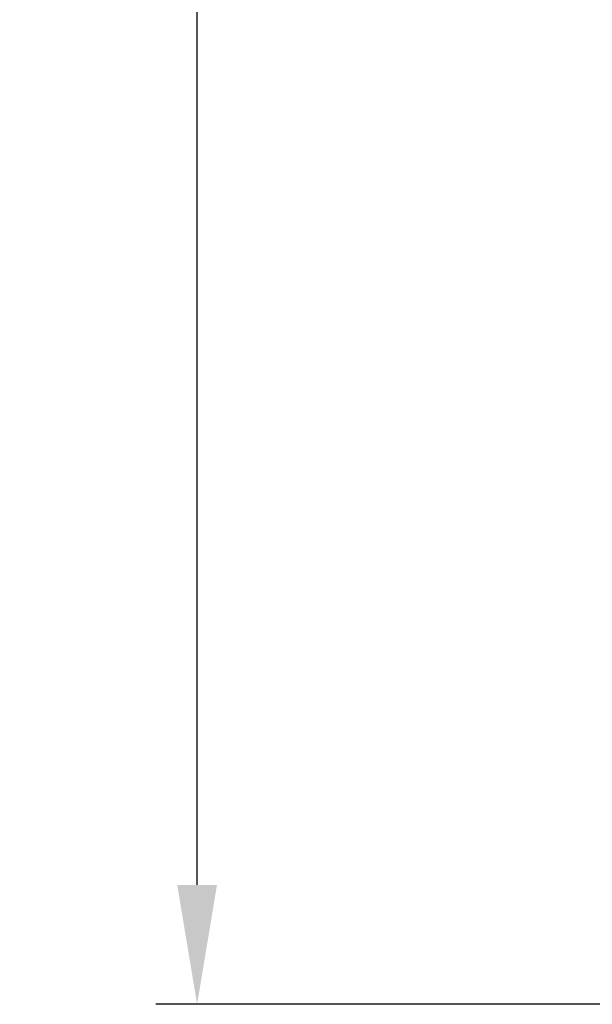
# Model space of a CAD drawing. Extents: x 897.4 to 914.4, y -8.5 to 2.5.
# Tile 71 of 102: x 905.2 to 906.1, y -2.5 to -1. Entities that reach past the tile are written whole.
import ezdxf

# ---------------------------------------------------------------- set-up
doc = ezdxf.new("R2010")
doc.units = 0
doc.header["$LTSCALE"] = 4
doc.header["$MEASUREMENT"] = 0
doc.layers.get('DEFPOINTS').update_dxf_attribs({"linetype": 'CONTINUOUS'})
doc.layers.add('DIMENSIONS', color=140, linetype='CONTINUOUS')
doc.styles.get("Standard").update_dxf_attribs({"font": 'romans.shx'})
doc.dimstyles.get("Standard").update_dxf_attribs({"dimtxt": 0.15, "dimasz": 0.18, "dimexe": 0.0625, "dimexo": 0.125, "dimgap": 0.0625, "dimtad": 0, "dimtih": 1, "dimtoh": 1, "dimzin": 0, "dimdsep": 46, "dimtxsty": 'Standard', "dimcen": 0, "dimadec": 0, "dimazin": 0, "dimtfac": 1, "dimtofl": 0, "dimtmove": 0, "dimatfit": 3, "dimfxl": 1, "dimtolj": 1, "dimtzin": 0, "dimarcsym": 0})

# ---------------------------------------------------------------- blocks, each defined once
blk = doc.blocks.new('*D9')
at = {"layer": 'DEFPOINTS', "color": 0, "transparency": 16777216}
for p in [(906.3065, 1.413), (905.4688, -2.4882), (906.3065, -2.4882)]:
    blk.add_point(p, dxfattribs=at)
at = {"layer": 'DIMENSIONS', "color": 0, "lineweight": -2, "transparency": 16777216}
for p, q in [((906.1815, 1.413), (905.4063, 1.413)), ((905.4688, 1.233), (905.4688, -0.2233)), ((905.4688, -2.3082), (905.4688, -0.8519)), ((906.1815, -2.4882), (905.4063, -2.4882))]:
    blk.add_line(p, q, dxfattribs=at)
at = {"layer": 'DIMENSIONS', "color": 0, "transparency": 16777216}
for points in [[(905.4388, 1.233), (905.4988, 1.233), (905.4688, 1.413)], [(905.4388, -2.3082), (905.4988, -2.3082), (905.4688, -2.4882)]]:
    blk.add_solid(points, dxfattribs=at)
at = {"layer": 'DIMENSIONS', "color": 0, "transparency": 16777216, "char_height": 0.15, "attachment_point": 5}
for s, insert in [('\\A1;3.90', (905.4688, -0.4001)), ('\\A1;[99.1]', (905.4688, -0.7144))]:
    blk.add_mtext(s, dxfattribs=dict(at, insert=insert))

msp = doc.modelspace()

# ---------------------------------------------------------------- dimensions: what is measured, and where the dimension line sits
at = {"layer": 'DIMENSIONS'}
dim = msp.add_linear_dim(base=(905.4688, -2.4882), p1=(906.3065, 1.413), p2=(906.3065, -2.4882), angle=90, dimstyle='Standard', override={"dimpost": '\\X'}, dxfattribs=at)
dim.commit()
dim.dimension.update_dxf_attribs({"geometry": '*D9', "text_midpoint": (905.4688, -0.5376)})

doc.saveas('drawing.dxf')
